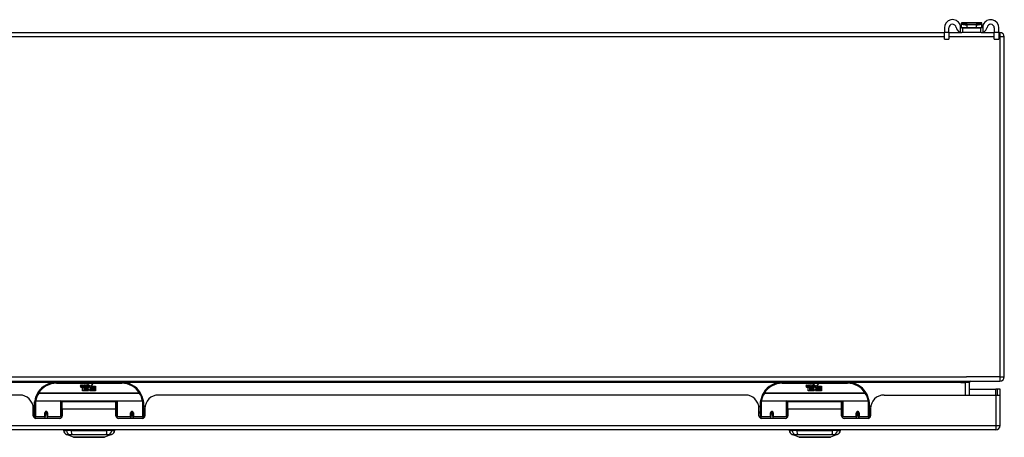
# Model space of a CAD drawing. Header units: inches. Extents: x 17 to 444, y 47 to 204.
# Tile 4 of 20: x 79 to 101, y 47 to 57. Entities that reach past the tile are written whole.
import ezdxf

# ---------------------------------------------------------------- set-up
doc = ezdxf.new("R2010")
doc.units = ezdxf.units.IN
doc.header["$MEASUREMENT"] = 0
doc.layers.add('Visible Edges(ANSI)', color=7, linetype='Continuous', lineweight=25)
doc.layers.add('Visible Tangent Edges(ANSI)', color=7, linetype='Continuous', lineweight=25)

msp = doc.modelspace()

# ---------------------------------------------------------------- linework, layer by layer
at = {"layer": 'Visible Edges(ANSI)'}
for p, q in [((100.25, 56.965), (100.25, 56.964)), ((100.25, 56.964), (100.25, 56.875)), ((100.703, 56.985), (100.27, 56.985)), ((100.722, 56.964), (100.722, 56.965)), ((100.722, 56.875), (100.722, 56.964)), ((59.335, 56.762), (99.861, 56.762)), ((99.861, 56.867), (99.861, 56.76)), ((99.861, 56.604), (99.861, 56.76)), ((99.966, 56.76), (99.966, 56.867)), ((99.966, 56.762), (100.265, 56.762)), ((99.966, 56.76), (99.966, 56.604)), ((100.265, 56.867), (100.283, 56.867)), ((100.283, 56.762), (100.265, 56.762)), ((100.283, 56.762), (100.283, 56.867)), ((100.283, 56.867), (100.689, 56.867)), ((100.689, 56.762), (100.283, 56.762)), ((100.689, 56.867), (100.707, 56.867)), ((100.689, 56.867), (100.689, 56.762)), ((100.707, 56.762), (100.689, 56.762)), ((100.707, 56.762), (101.006, 56.762)), ((101.006, 56.867), (101.006, 56.76)), ((101.006, 56.604), (101.006, 56.76)), ((101.111, 56.76), (101.111, 56.867)), ((101.111, 56.762), (101.137, 56.762)), ((101.111, 56.76), (101.111, 56.604)), ((99.861, 56.604), (99.966, 56.604)), ((101.006, 56.604), (101.111, 56.604)), ((101.236, 48.861), (101.236, 56.663)), ((59.335, 48.762), (101.137, 48.762)), ((80.986, 48.732), (79.486, 48.732)), ((80.041, 48.643), (80.048, 48.677)), ((80.048, 48.677), (80.061, 48.677)), ((80.061, 48.677), (80.055, 48.643)), ((80.077, 48.655), (80.081, 48.677)), ((80.081, 48.677), (80.094, 48.677)), ((80.086, 48.539), (80.086, 48.618)), ((80.094, 48.677), (80.088, 48.643)), ((80.104, 48.626), (80.104, 48.62)), ((80.104, 48.62), (80.116, 48.62)), ((80.108, 48.632), (80.105, 48.632)), ((80.107, 48.622), (80.108, 48.632)), ((80.119, 48.622), (80.107, 48.622)), ((80.111, 48.655), (80.115, 48.677)), ((80.115, 48.677), (80.128, 48.677)), ((80.116, 48.62), (80.116, 48.539)), ((80.128, 48.677), (80.119, 48.622)), ((80.12, 48.62), (80.142, 48.62)), ((80.12, 48.539), (80.12, 48.62)), ((80.124, 48.622), (80.149, 48.649)), ((80.141, 48.622), (80.124, 48.622)), ((80.135, 48.677), (80.151, 48.677)), ((80.149, 48.649), (80.135, 48.677)), ((80.154, 48.641), (80.141, 48.622)), ((80.142, 48.62), (80.15, 48.63)), ((80.15, 48.63), (80.15, 48.539)), ((80.151, 48.677), (80.159, 48.658)), ((80.156, 48.641), (80.154, 48.641)), ((80.154, 48.637), (80.162, 48.62)), ((80.154, 48.539), (80.154, 48.637)), ((80.164, 48.622), (80.156, 48.641)), ((80.159, 48.658), (80.161, 48.658)), ((80.161, 48.658), (80.175, 48.677)), ((80.162, 48.62), (80.184, 48.62)), ((80.18, 48.622), (80.164, 48.622)), ((80.191, 48.677), (80.166, 48.649)), ((80.166, 48.649), (80.18, 48.622)), ((80.175, 48.677), (80.191, 48.677)), ((80.184, 48.62), (80.184, 48.54)), ((80.184, 48.54), (80.221, 48.589)), ((80.19, 48.653), (80.226, 48.653)), ((80.196, 48.665), (80.196, 48.674)), ((80.221, 48.589), (80.2, 48.619)), ((80.225, 48.644), (80.201, 48.644)), ((80.23, 48.627), (80.237, 48.615)), ((80.237, 48.615), (80.268, 48.659)), ((80.27, 48.621), (80.251, 48.593)), ((80.251, 48.593), (80.288, 48.539)), ((80.268, 48.659), (80.27, 48.645)), ((80.27, 48.645), (80.314, 48.691)), ((80.272, 48.611), (80.27, 48.621)), ((80.288, 48.64), (80.272, 48.611)), ((80.288, 48.612), (80.288, 48.64)), ((80.386, 48.612), (80.288, 48.612)), ((80.288, 48.607), (80.386, 48.607)), ((80.288, 48.575), (80.288, 48.607)), ((80.386, 48.575), (80.288, 48.575)), ((80.314, 48.691), (80.289, 48.644)), ((80.289, 48.644), (80.386, 48.644)), ((80.386, 48.644), (80.386, 48.612)), ((80.386, 48.607), (80.386, 48.575)), ((97.638, 48.732), (96.138, 48.732)), ((96.692, 48.643), (96.699, 48.677)), ((96.699, 48.677), (96.712, 48.677)), ((96.712, 48.677), (96.706, 48.643)), ((96.729, 48.655), (96.733, 48.677)), ((96.733, 48.677), (96.746, 48.677)), ((96.738, 48.539), (96.738, 48.618)), ((96.746, 48.677), (96.74, 48.643)), ((96.756, 48.626), (96.755, 48.62)), ((96.755, 48.62), (96.767, 48.62)), ((96.76, 48.632), (96.757, 48.632)), ((96.759, 48.622), (96.76, 48.632)), ((96.77, 48.622), (96.759, 48.622)), ((96.763, 48.655), (96.767, 48.677)), ((96.767, 48.677), (96.78, 48.677)), ((96.767, 48.62), (96.767, 48.539)), ((96.78, 48.677), (96.77, 48.622)), ((96.772, 48.62), (96.794, 48.62)), ((96.772, 48.539), (96.772, 48.62)), ((96.776, 48.622), (96.8, 48.649)), ((96.792, 48.622), (96.776, 48.622)), ((96.787, 48.677), (96.803, 48.677)), ((96.8, 48.649), (96.787, 48.677)), ((96.806, 48.641), (96.792, 48.622)), ((96.794, 48.62), (96.801, 48.63)), ((96.801, 48.63), (96.801, 48.539)), ((96.803, 48.677), (96.81, 48.658)), ((96.808, 48.641), (96.806, 48.641)), ((96.806, 48.637), (96.813, 48.62)), ((96.806, 48.539), (96.806, 48.637)), ((96.815, 48.622), (96.808, 48.641)), ((96.81, 48.658), (96.813, 48.658)), ((96.813, 48.658), (96.826, 48.677)), ((96.813, 48.62), (96.836, 48.62)), ((96.832, 48.622), (96.815, 48.622)), ((96.842, 48.677), (96.818, 48.649)), ((96.818, 48.649), (96.832, 48.622)), ((96.826, 48.677), (96.842, 48.677)), ((96.836, 48.62), (96.836, 48.54)), ((96.836, 48.54), (96.872, 48.589)), ((96.841, 48.653), (96.878, 48.653)), ((96.848, 48.665), (96.848, 48.674)), ((96.872, 48.589), (96.851, 48.619)), ((96.876, 48.644), (96.852, 48.644)), ((96.881, 48.627), (96.888, 48.615)), ((96.888, 48.615), (96.92, 48.659)), ((96.922, 48.621), (96.902, 48.593)), ((96.902, 48.593), (96.939, 48.539)), ((96.92, 48.659), (96.922, 48.645)), ((96.922, 48.645), (96.966, 48.691)), ((96.924, 48.611), (96.922, 48.621)), ((96.939, 48.64), (96.924, 48.611)), ((96.939, 48.612), (96.939, 48.64)), ((97.038, 48.612), (96.939, 48.612)), ((96.939, 48.607), (97.038, 48.607)), ((96.939, 48.575), (96.939, 48.607)), ((97.038, 48.575), (96.939, 48.575)), ((96.966, 48.691), (96.941, 48.644)), ((96.941, 48.644), (97.038, 48.644)), ((97.038, 48.644), (97.038, 48.612)), ((97.038, 48.607), (97.038, 48.575)), ((100.438, 48.442), (100.438, 48.731)), ((100.438, 48.576), (101.039, 48.576)), ((101.07, 48.576), (101.039, 48.576)), ((101.138, 48.576), (101.07, 48.576)), ((101.07, 48.576), (101.07, 48.442)), ((101.138, 48.459), (101.138, 48.576)), ((78.643, 48.442), (65.178, 48.442)), ((80.116, 48.539), (80.086, 48.539)), ((80.15, 48.539), (80.12, 48.539)), ((80.221, 48.539), (80.154, 48.539)), ((80.235, 48.565), (80.221, 48.539)), ((80.252, 48.539), (80.235, 48.565)), ((80.386, 48.539), (80.252, 48.539)), ((80.288, 48.571), (80.386, 48.571)), ((80.288, 48.539), (80.288, 48.571)), ((80.386, 48.571), (80.386, 48.539)), ((95.295, 48.442), (81.829, 48.442)), ((96.767, 48.539), (96.738, 48.539)), ((96.801, 48.539), (96.772, 48.539)), ((96.872, 48.539), (96.806, 48.539)), ((96.886, 48.565), (96.872, 48.539)), ((96.904, 48.539), (96.886, 48.565)), ((97.038, 48.539), (96.904, 48.539)), ((96.939, 48.571), (97.038, 48.571)), ((96.939, 48.539), (96.939, 48.571)), ((97.038, 48.571), (97.038, 48.539)), ((98.481, 48.442), (101.039, 48.442)), ((101.039, 48.442), (101.136, 48.442)), ((101.138, 47.741), (101.138, 48.459)), ((78.951, 48.182), (78.986, 48.182)), ((78.955, 47.964), (78.955, 48.13)), ((78.986, 47.957), (78.986, 48.287)), ((79.006, 48.307), (79.591, 48.307)), ((79.606, 48.291), (79.606, 47.953)), ((79.606, 48.215), (79.621, 48.215)), ((79.621, 48.119), (79.621, 48.287)), ((80.852, 48.287), (79.621, 48.287)), ((80.852, 48.119), (80.852, 48.287)), ((80.866, 48.215), (80.852, 48.215)), ((80.866, 47.953), (80.866, 48.291)), ((80.882, 48.307), (81.467, 48.307)), ((81.486, 48.287), (81.486, 47.957)), ((81.522, 48.182), (81.486, 48.182)), ((81.517, 48.13), (81.517, 47.964)), ((95.602, 48.182), (95.638, 48.182)), ((95.607, 47.964), (95.607, 48.13)), ((95.638, 47.957), (95.638, 48.287)), ((95.657, 48.307), (96.242, 48.307)), ((96.258, 48.291), (96.258, 47.953)), ((96.258, 48.215), (96.272, 48.215)), ((96.272, 48.119), (96.272, 48.287)), ((97.503, 48.287), (96.272, 48.287)), ((97.503, 48.119), (97.503, 48.287)), ((97.518, 48.215), (97.503, 48.215)), ((97.518, 47.953), (97.518, 48.291)), ((97.533, 48.307), (98.118, 48.307)), ((98.138, 48.287), (98.138, 47.957)), ((98.173, 48.182), (98.138, 48.182)), ((98.169, 48.13), (98.169, 47.964)), ((78.955, 48.056), (78.986, 48.056)), ((78.986, 48.023), (78.955, 48.023)), ((78.986, 47.957), (78.986, 47.912)), ((79.562, 47.905), (79.014, 47.905)), ((79.23, 48.035), (79.23, 47.948)), ((79.268, 48.032), (79.23, 48.032)), ((79.23, 47.905), (79.23, 47.948)), ((79.231, 48.04), (79.274, 48.031)), ((79.27, 48.023), (79.234, 48.023)), ((79.274, 47.948), (79.274, 48.035)), ((79.274, 47.948), (79.274, 47.905)), ((79.606, 48.024), (79.621, 48.024)), ((79.606, 47.926), (79.606, 47.953)), ((79.621, 48.119), (79.621, 47.964)), ((80.852, 47.964), (80.852, 48.119)), ((80.866, 48.024), (80.852, 48.024)), ((80.866, 47.953), (80.866, 47.926)), ((81.458, 47.905), (80.911, 47.905)), ((81.241, 48.04), (81.199, 48.031)), ((81.199, 48.035), (81.199, 47.948)), ((81.199, 47.905), (81.199, 47.948)), ((81.239, 48.023), (81.202, 48.023)), ((81.204, 48.032), (81.242, 48.032)), ((81.242, 47.948), (81.242, 48.035)), ((81.242, 47.948), (81.242, 47.905)), ((81.517, 48.056), (81.486, 48.056)), ((81.517, 48.023), (81.486, 48.023)), ((81.486, 47.912), (81.486, 47.957)), ((95.607, 48.056), (95.638, 48.056)), ((95.638, 48.023), (95.607, 48.023)), ((95.638, 47.957), (95.638, 47.912)), ((96.213, 47.905), (95.666, 47.905)), ((95.882, 48.04), (95.925, 48.031)), ((95.882, 48.035), (95.882, 47.948)), ((95.92, 48.032), (95.882, 48.032)), ((95.882, 47.905), (95.882, 47.948)), ((95.922, 48.023), (95.885, 48.023)), ((95.925, 47.948), (95.925, 48.035)), ((95.925, 47.948), (95.925, 47.905)), ((96.258, 48.024), (96.272, 48.024)), ((96.258, 47.926), (96.258, 47.953)), ((96.272, 48.119), (96.272, 47.964)), ((97.503, 47.964), (97.503, 48.119)), ((97.518, 48.024), (97.503, 48.024)), ((97.518, 47.953), (97.518, 47.926)), ((98.11, 47.905), (97.562, 47.905)), ((97.893, 48.04), (97.85, 48.031)), ((97.85, 48.035), (97.85, 47.948)), ((97.85, 47.905), (97.85, 47.948)), ((97.89, 48.023), (97.854, 48.023)), ((97.856, 48.032), (97.894, 48.032)), ((97.894, 47.948), (97.894, 48.035)), ((97.894, 47.948), (97.894, 47.905)), ((98.169, 48.056), (98.138, 48.056)), ((98.169, 48.023), (98.138, 48.023)), ((98.138, 47.912), (98.138, 47.957)), ((101.039, 47.642), (59.434, 47.642)), ((79.646, 47.626), (79.714, 47.626)), ((79.824, 47.626), (79.714, 47.626)), ((79.879, 47.472), (79.72, 47.534)), ((79.824, 47.626), (80.648, 47.626)), ((80.753, 47.534), (80.593, 47.472)), ((80.759, 47.626), (80.648, 47.626)), ((80.759, 47.626), (80.827, 47.626)), ((96.297, 47.626), (96.365, 47.626)), ((96.476, 47.626), (96.365, 47.626)), ((96.531, 47.472), (96.371, 47.534)), ((96.476, 47.626), (97.299, 47.626)), ((96.5, 47.642), (96.5, 47.626)), ((96.7, 47.642), (96.7, 47.626)), ((97.076, 47.642), (97.076, 47.626)), ((97.404, 47.534), (97.245, 47.472)), ((97.276, 47.642), (97.276, 47.626)), ((97.41, 47.626), (97.299, 47.626)), ((97.41, 47.626), (97.478, 47.626))]:
    msp.add_line(p, q, dxfattribs=at)
at = {"layer": 'Visible Edges(ANSI)', "flags": 128}
for points in [[(100.234, 56.893), (100.234, 56.895), (100.234, 56.897), (100.233, 56.899), (100.233, 56.901), (100.233, 56.903), (100.232, 56.905), (100.232, 56.907), (100.231, 56.909), (100.231, 56.911), (100.23, 56.913), (100.23, 56.915), (100.229, 56.917), (100.229, 56.919), (100.228, 56.921), (100.228, 56.923), (100.227, 56.925), (100.226, 56.927), (100.226, 56.929), (100.225, 56.931), (100.224, 56.933), (100.224, 56.935), (100.223, 56.936), (100.222, 56.938), (100.221, 56.94)], [(100.751, 56.94), (100.75, 56.938), (100.75, 56.936), (100.749, 56.935), (100.748, 56.933), (100.748, 56.931), (100.747, 56.929), (100.746, 56.927), (100.746, 56.925), (100.745, 56.923), (100.744, 56.921), (100.744, 56.919), (100.743, 56.917), (100.743, 56.915), (100.742, 56.913), (100.742, 56.911), (100.741, 56.909), (100.741, 56.907), (100.74, 56.905), (100.74, 56.903), (100.739, 56.901), (100.739, 56.899), (100.739, 56.897), (100.738, 56.895), (100.738, 56.893)], [(100.221, 56.769), (100.223, 56.768), (100.225, 56.768), (100.227, 56.767), (100.229, 56.767), (100.231, 56.766), (100.233, 56.766), (100.235, 56.765), (100.237, 56.765), (100.239, 56.764), (100.241, 56.764), (100.243, 56.764), (100.245, 56.763), (100.247, 56.763), (100.248, 56.763), (100.25, 56.762), (100.252, 56.762), (100.254, 56.762), (100.256, 56.762), (100.257, 56.762), (100.259, 56.762), (100.261, 56.762), (100.262, 56.762), (100.264, 56.762), (100.265, 56.762)], [(100.265, 56.867), (100.264, 56.867), (100.262, 56.867), (100.261, 56.867), (100.259, 56.867), (100.257, 56.868), (100.256, 56.868), (100.254, 56.869), (100.252, 56.869), (100.251, 56.87), (100.249, 56.871), (100.248, 56.872), (100.246, 56.873), (100.245, 56.874), (100.243, 56.876), (100.242, 56.877), (100.241, 56.879), (100.239, 56.88), (100.238, 56.882), (100.237, 56.884), (100.237, 56.885), (100.236, 56.887), (100.235, 56.889), (100.235, 56.891), (100.234, 56.893)], [(100.738, 56.893), (100.738, 56.891), (100.737, 56.889), (100.737, 56.887), (100.736, 56.885), (100.735, 56.884), (100.734, 56.882), (100.733, 56.88), (100.732, 56.879), (100.731, 56.877), (100.729, 56.876), (100.728, 56.874), (100.726, 56.873), (100.725, 56.872), (100.723, 56.871), (100.722, 56.87), (100.72, 56.869), (100.718, 56.869), (100.717, 56.868), (100.715, 56.868), (100.714, 56.867), (100.712, 56.867), (100.71, 56.867), (100.709, 56.867), (100.707, 56.867)], [(100.707, 56.762), (100.709, 56.762), (100.71, 56.762), (100.712, 56.762), (100.714, 56.762), (100.715, 56.762), (100.717, 56.762), (100.719, 56.762), (100.72, 56.762), (100.722, 56.762), (100.724, 56.763), (100.726, 56.763), (100.728, 56.763), (100.73, 56.764), (100.732, 56.764), (100.734, 56.764), (100.736, 56.765), (100.738, 56.765), (100.74, 56.766), (100.742, 56.766), (100.744, 56.767), (100.745, 56.767), (100.747, 56.768), (100.749, 56.768), (100.751, 56.769)], [(78.992, 48.306), (78.992, 48.305), (78.992, 48.305), (78.992, 48.305), (78.992, 48.305), (78.992, 48.304), (78.992, 48.304), (78.991, 48.304), (78.991, 48.304), (78.991, 48.303), (78.991, 48.303), (78.991, 48.303), (78.991, 48.303), (78.991, 48.302), (78.991, 48.302), (78.991, 48.302), (78.991, 48.302), (78.991, 48.301), (78.991, 48.301), (78.991, 48.301), (78.991, 48.301), (78.991, 48.3), (78.991, 48.3), (78.991, 48.3), (78.991, 48.3)], [(81.482, 48.3), (81.482, 48.3), (81.482, 48.3), (81.481, 48.3), (81.481, 48.301), (81.481, 48.301), (81.481, 48.301), (81.481, 48.301), (81.481, 48.302), (81.481, 48.302), (81.481, 48.302), (81.481, 48.302), (81.481, 48.303), (81.481, 48.303), (81.481, 48.303), (81.481, 48.303), (81.481, 48.304), (81.481, 48.304), (81.481, 48.304), (81.481, 48.304), (81.481, 48.305), (81.481, 48.305), (81.481, 48.305), (81.481, 48.305), (81.481, 48.306)], [(95.643, 48.306), (95.643, 48.305), (95.643, 48.305), (95.643, 48.305), (95.643, 48.305), (95.643, 48.304), (95.643, 48.304), (95.643, 48.304), (95.643, 48.304), (95.643, 48.303), (95.643, 48.303), (95.643, 48.303), (95.643, 48.303), (95.643, 48.302), (95.643, 48.302), (95.643, 48.302), (95.643, 48.302), (95.643, 48.301), (95.643, 48.301), (95.643, 48.301), (95.643, 48.301), (95.642, 48.3), (95.642, 48.3), (95.642, 48.3), (95.642, 48.3)], [(98.133, 48.3), (98.133, 48.3), (98.133, 48.3), (98.133, 48.3), (98.133, 48.301), (98.133, 48.301), (98.133, 48.301), (98.133, 48.301), (98.133, 48.302), (98.133, 48.302), (98.133, 48.302), (98.133, 48.302), (98.133, 48.303), (98.133, 48.303), (98.133, 48.303), (98.133, 48.303), (98.133, 48.304), (98.132, 48.304), (98.132, 48.304), (98.132, 48.304), (98.132, 48.305), (98.132, 48.305), (98.132, 48.305), (98.132, 48.305), (98.132, 48.306)], [(79.23, 48.035), (79.23, 48.037), (79.231, 48.04), (79.232, 48.042), (79.233, 48.045), (79.234, 48.047), (79.236, 48.049), (79.238, 48.051), (79.241, 48.053), (79.243, 48.054), (79.246, 48.055), (79.249, 48.056), (79.252, 48.056), (79.255, 48.056), (79.258, 48.055), (79.261, 48.054), (79.263, 48.053), (79.266, 48.051), (79.268, 48.049), (79.27, 48.047), (79.271, 48.045), (79.272, 48.042), (79.273, 48.04), (79.273, 48.037), (79.274, 48.035)], [(79.62, 47.986), (79.62, 47.986), (79.62, 47.986), (79.62, 47.986), (79.62, 47.986), (79.62, 47.986), (79.62, 47.987), (79.62, 47.987), (79.62, 47.987), (79.62, 47.987), (79.62, 47.987), (79.62, 47.987), (79.62, 47.987), (79.621, 47.987), (79.621, 47.987), (79.621, 47.987), (79.621, 47.987), (79.621, 47.987), (79.621, 47.987), (79.621, 47.987), (79.621, 47.987), (79.621, 47.987), (79.621, 47.987), (79.621, 47.987), (79.621, 47.987)], [(80.852, 47.987), (80.852, 47.987), (80.852, 47.987), (80.852, 47.987), (80.852, 47.987), (80.852, 47.987), (80.852, 47.987), (80.852, 47.987), (80.852, 47.987), (80.852, 47.987), (80.852, 47.987), (80.852, 47.987), (80.852, 47.987), (80.852, 47.987), (80.852, 47.987), (80.852, 47.987), (80.852, 47.987), (80.852, 47.987), (80.852, 47.987), (80.852, 47.986), (80.852, 47.986), (80.852, 47.986), (80.852, 47.986), (80.852, 47.986), (80.852, 47.986)], [(81.199, 48.035), (81.199, 48.037), (81.199, 48.04), (81.2, 48.042), (81.201, 48.045), (81.203, 48.047), (81.205, 48.049), (81.207, 48.051), (81.209, 48.053), (81.212, 48.054), (81.215, 48.055), (81.218, 48.056), (81.22, 48.056), (81.223, 48.056), (81.226, 48.055), (81.229, 48.054), (81.232, 48.053), (81.234, 48.051), (81.236, 48.049), (81.238, 48.047), (81.24, 48.045), (81.241, 48.042), (81.241, 48.04), (81.242, 48.037), (81.242, 48.035)], [(95.882, 48.035), (95.882, 48.037), (95.882, 48.04), (95.883, 48.042), (95.884, 48.045), (95.886, 48.047), (95.888, 48.049), (95.89, 48.051), (95.892, 48.053), (95.895, 48.054), (95.898, 48.055), (95.901, 48.056), (95.904, 48.056), (95.906, 48.056), (95.909, 48.055), (95.912, 48.054), (95.915, 48.053), (95.917, 48.051), (95.919, 48.049), (95.921, 48.047), (95.922, 48.045), (95.924, 48.042), (95.924, 48.04), (95.925, 48.037), (95.925, 48.035)], [(96.272, 47.986), (96.272, 47.986), (96.272, 47.986), (96.272, 47.986), (96.272, 47.986), (96.272, 47.986), (96.272, 47.987), (96.272, 47.987), (96.272, 47.987), (96.272, 47.987), (96.272, 47.987), (96.272, 47.987), (96.272, 47.987), (96.272, 47.987), (96.272, 47.987), (96.272, 47.987), (96.272, 47.987), (96.272, 47.987), (96.272, 47.987), (96.272, 47.987), (96.272, 47.987), (96.272, 47.987), (96.272, 47.987), (96.272, 47.987), (96.272, 47.987)], [(97.503, 47.987), (97.503, 47.987), (97.503, 47.987), (97.503, 47.987), (97.503, 47.987), (97.503, 47.987), (97.503, 47.987), (97.503, 47.987), (97.503, 47.987), (97.503, 47.987), (97.503, 47.987), (97.503, 47.987), (97.503, 47.987), (97.504, 47.987), (97.504, 47.987), (97.504, 47.987), (97.504, 47.987), (97.504, 47.987), (97.504, 47.987), (97.504, 47.986), (97.504, 47.986), (97.504, 47.986), (97.504, 47.986), (97.504, 47.986), (97.504, 47.986)], [(97.85, 48.035), (97.85, 48.037), (97.851, 48.04), (97.852, 48.042), (97.853, 48.045), (97.854, 48.047), (97.856, 48.049), (97.858, 48.051), (97.861, 48.053), (97.863, 48.054), (97.866, 48.055), (97.869, 48.056), (97.872, 48.056), (97.875, 48.056), (97.878, 48.055), (97.881, 48.054), (97.883, 48.053), (97.886, 48.051), (97.888, 48.049), (97.89, 48.047), (97.891, 48.045), (97.892, 48.042), (97.893, 48.04), (97.893, 48.037), (97.894, 48.035)], [(79.881, 47.472), (79.882, 47.472), (79.883, 47.472), (79.885, 47.472), (79.888, 47.471), (79.892, 47.471), (79.896, 47.471), (79.902, 47.471), (79.908, 47.471), (79.915, 47.471), (79.923, 47.471), (79.932, 47.471), (79.941, 47.471), (79.951, 47.471), (79.962, 47.471), (79.973, 47.471), (79.985, 47.471), (79.998, 47.471), (80.011, 47.471), (80.024, 47.471), (80.039, 47.471), (80.053, 47.471), (80.068, 47.471), (80.084, 47.471), (80.1, 47.471), (80.116, 47.471), (80.133, 47.471), (80.15, 47.471), (80.167, 47.471), (80.184, 47.472), (80.201, 47.472), (80.219, 47.472), (80.236, 47.472), (80.254, 47.472), (80.271, 47.472), (80.288, 47.472), (80.306, 47.471), (80.323, 47.471), (80.339, 47.471), (80.356, 47.471), (80.372, 47.471), (80.388, 47.471), (80.404, 47.471), (80.419, 47.471), (80.434, 47.471), (80.448, 47.471), (80.462, 47.471), (80.475, 47.471), (80.488, 47.471), (80.5, 47.471), (80.511, 47.471), (80.522, 47.471), (80.532, 47.471), (80.541, 47.471), (80.549, 47.471), (80.557, 47.471), (80.564, 47.471), (80.571, 47.471), (80.576, 47.471), (80.581, 47.471), (80.585, 47.471), (80.588, 47.472), (80.59, 47.472), (80.591, 47.472), (80.591, 47.472)], [(96.533, 47.472), (96.533, 47.472), (96.534, 47.472), (96.536, 47.472), (96.539, 47.471), (96.543, 47.471), (96.548, 47.471), (96.553, 47.471), (96.56, 47.471), (96.567, 47.471), (96.575, 47.471), (96.583, 47.471), (96.592, 47.471), (96.602, 47.471), (96.613, 47.471), (96.624, 47.471), (96.636, 47.471), (96.649, 47.471), (96.662, 47.471), (96.676, 47.471), (96.69, 47.471), (96.705, 47.471), (96.72, 47.471), (96.735, 47.471), (96.751, 47.471), (96.768, 47.471), (96.784, 47.471), (96.801, 47.471), (96.818, 47.471), (96.836, 47.472), (96.853, 47.472), (96.87, 47.472), (96.888, 47.472), (96.905, 47.472), (96.923, 47.472), (96.94, 47.472), (96.957, 47.471), (96.974, 47.471), (96.991, 47.471), (97.007, 47.471), (97.024, 47.471), (97.04, 47.471), (97.055, 47.471), (97.071, 47.471), (97.085, 47.471), (97.1, 47.471), (97.113, 47.471), (97.126, 47.471), (97.139, 47.471), (97.151, 47.471), (97.162, 47.471), (97.173, 47.471), (97.183, 47.471), (97.192, 47.471), (97.201, 47.471), (97.209, 47.471), (97.216, 47.471), (97.222, 47.471), (97.228, 47.471), (97.232, 47.471), (97.236, 47.471), (97.239, 47.472), (97.241, 47.472), (97.242, 47.472), (97.243, 47.472)]]:
    msp.add_lwpolyline(points, dxfattribs=at)
at = {"layer": 'Visible Edges(ANSI)'}
for centre, radius, start, end in [((100.049, 56.867), 0.188, 23.0739, 180), ((100.049, 56.867), 0.0825, 8.1564, 180), ((100.27, 56.965), 0.0197, 90, 180), ((100.703, 56.965), 0.0197, 0, 90), ((100.924, 56.867), 0.187, 0, 156.9261), ((100.924, 56.867), 0.0825, 0, 171.8436), ((100.265, 56.898), 0.136, 188.1564, 251.2171), ((100.258, 56.875), 0.00787, 180, 218.1289), ((100.715, 56.875), 0.00787, 321.8711, 0), ((100.707, 56.898), 0.136, 288.7829, 351.8436), ((101.137, 56.663), 0.099, 0, 90), ((101.137, 48.861), 0.099, 270, 0), ((79.486, 48.232), 0.5, 90, 147.7623), ((80.069, 48.637), 0.0288, 169, 198.4748), ((80.052, 48.631), 0.0105, 198.4748, 269.6788), ((80.052, 48.646), 0.0246, 269.6788, 333.9508), ((80.067, 48.64), 0.0123, 169.9922, 203.5487), ((80.061, 48.638), 0.006, 203.5487, 276.1027), ((80.06, 48.644), 0.0126, 276.1027, 327.6083), ((80.031, 48.662), 0.0465, 328.5584, 350.8257), ((80.103, 48.637), 0.0288, 183.6169, 196.9928), ((80.085, 48.631), 0.0101, 196.9928, 269.4776), ((80.085, 48.645), 0.024, 269.4776, 327.4114), ((80.087, 48.642), 0.024, 268.7952, 316.5849), ((80.1, 48.64), 0.0123, 170, 203.5571), ((80.095, 48.638), 0.006, 203.5571, 276.03), ((80.094, 48.644), 0.0126, 276.03, 327.5992), ((80.065, 48.663), 0.0465, 327.5992, 350), ((80.216, 48.642), 0.0282, 156.1555, 203.8445), ((80.204, 48.637), 0.0152, 203.8445, 265.0802), ((80.214, 48.616), 0.0607, 81.5605, 107.3343), ((80.208, 48.637), 0.0307, 64.6784, 112.5609), ((80.209, 48.64), 0.00955, 151.4547, 231.1652), ((80.207, 48.651), 0.033, 257.079, 313.1785), ((80.207, 48.651), 0.0299, 260.4085, 314.1684), ((80.21, 48.641), 0.0109, 231.1652, 289.3797), ((80.208, 48.646), 0.0168, 289.3797, 352.9975), ((80.217, 48.656), 0.0096, 343.5261, 64.6784), ((80.22, 48.657), 0.0197, 356.5646, 81.5605), ((80.2, 48.658), 0.0398, 314.1684, 356.5646), ((80.986, 48.232), 0.5, 32.2377, 90), ((96.138, 48.232), 0.5, 90, 147.7623), ((96.721, 48.637), 0.0288, 169, 198.4748), ((96.703, 48.631), 0.0105, 198.4748, 269.6788), ((96.703, 48.646), 0.0246, 269.6788, 333.9508), ((96.718, 48.64), 0.0123, 169.9922, 203.5487), ((96.712, 48.638), 0.006, 203.5487, 276.1027), ((96.712, 48.644), 0.0126, 276.1027, 327.6083), ((96.683, 48.662), 0.0465, 328.5584, 350.8257), ((96.754, 48.637), 0.0288, 183.6169, 196.9928), ((96.736, 48.631), 0.0101, 196.9928, 269.4776), ((96.736, 48.645), 0.024, 269.4776, 327.4114), ((96.738, 48.642), 0.024, 268.7952, 316.5849), ((96.752, 48.64), 0.0123, 170, 203.5571), ((96.746, 48.638), 0.006, 203.5571, 276.03), ((96.745, 48.644), 0.0126, 276.03, 327.5992), ((96.717, 48.663), 0.0465, 327.5992, 350), ((96.867, 48.642), 0.0282, 156.1555, 203.8445), ((96.855, 48.637), 0.0152, 203.8445, 265.0802), ((96.866, 48.616), 0.0607, 81.5605, 107.3343), ((96.86, 48.637), 0.0307, 64.6784, 112.5609), ((96.861, 48.64), 0.00955, 151.4547, 231.1652), ((96.859, 48.651), 0.033, 257.079, 313.1785), ((96.859, 48.651), 0.0299, 260.4085, 314.1684), ((96.862, 48.641), 0.0109, 231.1652, 289.3797), ((96.86, 48.646), 0.0168, 289.3797, 352.9975), ((96.869, 48.656), 0.0096, 343.5261, 64.6784), ((96.872, 48.657), 0.0197, 356.5646, 81.5605), ((96.852, 48.658), 0.0398, 314.1684, 356.5646), ((97.638, 48.232), 0.5, 32.2377, 90), ((100.469, 48.731), 0.031, 90, 180), ((78.643, 48.13), 0.312, 0, 90), ((79.486, 48.232), 0.5, 147.7623, 171.4919), ((80.986, 48.232), 0.5, 8.5081, 32.2377), ((81.829, 48.13), 0.312, 90, 180), ((95.295, 48.13), 0.312, 0, 90), ((96.138, 48.232), 0.5, 147.7623, 171.4919), ((97.638, 48.232), 0.5, 8.5081, 32.2377), ((98.481, 48.13), 0.312, 90, 180), ((101.039, 48.459), 0.099, 350.1123, 0), ((79.006, 48.287), 0.0197, 90, 180), ((79.591, 48.291), 0.0157, 0, 90), ((80.882, 48.291), 0.0157, 90, 180), ((81.467, 48.287), 0.0197, 0, 90), ((95.657, 48.287), 0.0197, 90, 180), ((96.242, 48.291), 0.0157, 0, 90), ((97.533, 48.291), 0.0157, 90, 180), ((98.118, 48.287), 0.0197, 0, 90), ((79.014, 47.964), 0.0591, 180, 270), ((79.252, 48.035), 0.0217, 180, 350.853), ((79.562, 47.964), 0.0591, 270, 0), ((80.911, 47.964), 0.0591, 180, 270), ((81.22, 48.035), 0.0217, 189.147, 0), ((81.458, 47.964), 0.0591, 270, 0), ((95.666, 47.964), 0.0591, 180, 270), ((95.903, 48.035), 0.0217, 180, 350.853), ((96.213, 47.964), 0.0591, 270, 0), ((97.562, 47.964), 0.0591, 180, 270), ((97.872, 48.035), 0.0217, 189.147, 0), ((98.11, 47.964), 0.0591, 270, 0), ((101.039, 47.741), 0.099, 270, 0), ((79.762, 47.644), 0.118, 188.6009, 248.7495), ((79.705, 47.619), 0.0394, 143.1301, 168.463), ((79.881, 47.476), 0.00492, 248.7495, 269.7912), ((80.591, 47.476), 0.00492, 270.2088, 291.2505), ((80.71, 47.644), 0.118, 291.2505, 351.3991), ((80.768, 47.619), 0.0394, 11.537, 36.8699), ((96.414, 47.644), 0.118, 188.6009, 248.7495), ((96.533, 47.476), 0.00492, 248.7495, 269.7912), ((97.243, 47.476), 0.00492, 270.2088, 291.2505), ((97.362, 47.644), 0.118, 291.2505, 351.3991)]:
    msp.add_arc(centre, radius, start, end, dxfattribs=at)
for centre, start_param, end_param in [((79.252, 48.043), 3.891005, 4.221748), ((81.22, 48.043), 5.20303, 5.533773), ((95.903, 48.043), 3.891005, 4.221748), ((97.872, 48.043), 5.20303, 5.533773)]:
    msp.add_ellipse(centre, major_axis=(0.0217, 0), ratio=0.267949, start_param=start_param, end_param=end_param, dxfattribs=at)
at = {"layer": 'Visible Tangent Edges(ANSI)'}
for p, q in [((100.221, 56.94), (100.221, 56.769)), ((100.381, 56.875), (100.381, 56.938)), ((100.591, 56.938), (100.381, 56.938)), ((100.383, 56.952), (100.589, 56.952)), ((100.591, 56.938), (100.591, 56.875)), ((100.751, 56.769), (100.751, 56.94)), ((99.966, 56.76), (99.861, 56.76)), ((100.25, 56.875), (100.381, 56.875)), ((100.381, 56.875), (100.591, 56.875)), ((100.591, 56.875), (100.722, 56.875)), ((101.111, 56.76), (101.006, 56.76)), ((101.137, 56.762), (101.137, 56.663)), ((99.861, 56.663), (59.335, 56.663)), ((101.006, 56.663), (99.966, 56.663)), ((101.137, 56.663), (101.111, 56.663)), ((101.236, 56.663), (101.137, 56.663)), ((101.137, 56.663), (101.137, 48.861)), ((59.335, 48.861), (100.37, 48.861)), ((101.137, 48.861), (100.37, 48.861)), ((101.137, 48.861), (101.236, 48.861)), ((101.137, 48.861), (101.137, 48.762)), ((79.455, 48.731), (64.366, 48.731)), ((79.486, 48.712), (79.486, 48.732)), ((79.486, 48.712), (80.986, 48.712)), ((80.986, 48.732), (80.986, 48.712)), ((96.106, 48.731), (81.018, 48.731)), ((96.138, 48.712), (96.138, 48.732)), ((96.138, 48.712), (97.638, 48.712)), ((97.638, 48.732), (97.638, 48.712)), ((100.238, 48.731), (97.669, 48.731)), ((100.238, 48.731), (100.339, 48.731)), ((100.339, 48.731), (100.339, 48.762)), ((100.438, 48.731), (100.339, 48.731)), ((100.339, 48.731), (100.339, 48.442)), ((101.039, 48.442), (101.039, 48.576)), ((79.08, 48.488), (79.063, 48.498)), ((81.393, 48.488), (79.08, 48.488)), ((79.08, 48.484), (79.08, 48.488)), ((79.08, 48.484), (81.393, 48.484)), ((81.409, 48.498), (81.393, 48.488)), ((81.393, 48.488), (81.393, 48.484)), ((95.731, 48.488), (95.715, 48.498)), ((98.044, 48.488), (95.731, 48.488)), ((95.731, 48.484), (95.731, 48.488)), ((95.731, 48.484), (98.044, 48.484)), ((98.061, 48.498), (98.044, 48.488)), ((98.044, 48.488), (98.044, 48.484)), ((101.039, 48.442), (101.039, 47.741)), ((79.006, 48.307), (79.006, 47.938)), ((79.591, 47.938), (79.591, 48.307)), ((80.868, 48.299), (79.604, 48.299)), ((80.882, 48.307), (80.882, 47.938)), ((81.467, 47.938), (81.467, 48.307)), ((95.657, 48.307), (95.657, 47.938)), ((96.242, 47.938), (96.242, 48.307)), ((97.52, 48.299), (96.256, 48.299)), ((97.533, 48.307), (97.533, 47.938)), ((98.118, 47.938), (98.118, 48.307)), ((79.006, 47.906), (79.006, 47.938)), ((79.22, 47.938), (79.006, 47.938)), ((79.22, 47.938), (79.22, 48.03)), ((79.22, 47.938), (79.22, 47.905)), ((79.283, 48.03), (79.283, 47.938)), ((79.591, 47.938), (79.283, 47.938)), ((79.283, 47.905), (79.283, 47.938)), ((79.591, 47.938), (79.591, 47.913)), ((80.852, 48.119), (79.621, 48.119)), ((80.882, 47.913), (80.882, 47.938)), ((81.189, 47.938), (80.882, 47.938)), ((81.189, 47.938), (81.189, 48.03)), ((81.189, 47.938), (81.189, 47.905)), ((81.252, 48.03), (81.252, 47.938)), ((81.467, 47.938), (81.252, 47.938)), ((81.252, 47.905), (81.252, 47.938)), ((81.467, 47.938), (81.467, 47.906)), ((95.657, 47.906), (95.657, 47.938)), ((95.872, 47.938), (95.657, 47.938)), ((95.872, 47.938), (95.872, 48.03)), ((95.872, 47.938), (95.872, 47.905)), ((95.935, 48.03), (95.935, 47.938)), ((96.242, 47.938), (95.935, 47.938)), ((95.935, 47.905), (95.935, 47.938)), ((96.242, 47.938), (96.242, 47.913)), ((97.503, 48.119), (96.272, 48.119)), ((97.533, 47.913), (97.533, 47.938)), ((97.84, 47.938), (97.533, 47.938)), ((97.84, 47.938), (97.84, 48.03)), ((97.84, 47.938), (97.84, 47.905)), ((97.903, 48.03), (97.903, 47.938)), ((98.118, 47.938), (97.903, 47.938)), ((97.903, 47.905), (97.903, 47.938)), ((98.118, 47.938), (98.118, 47.906)), ((59.434, 47.741), (101.039, 47.741)), ((101.039, 47.741), (101.138, 47.741)), ((101.039, 47.741), (101.039, 47.642))]:
    msp.add_line(p, q, dxfattribs=at)
at = {"layer": 'Visible Tangent Edges(ANSI)', "flags": 128}
for points in [[(100.25, 56.964), (100.25, 56.963), (100.251, 56.962), (100.252, 56.961), (100.254, 56.96), (100.257, 56.959), (100.259, 56.957), (100.263, 56.956), (100.266, 56.955), (100.271, 56.953), (100.275, 56.952), (100.281, 56.95), (100.286, 56.949), (100.292, 56.947), (100.299, 56.946), (100.305, 56.944), (100.313, 56.943), (100.32, 56.942), (100.328, 56.941), (100.336, 56.94), (100.345, 56.939), (100.353, 56.938), (100.363, 56.938), (100.372, 56.938), (100.381, 56.938)], [(100.383, 56.952), (100.374, 56.952), (100.366, 56.952), (100.357, 56.953), (100.349, 56.953), (100.341, 56.954), (100.333, 56.955), (100.326, 56.957), (100.319, 56.958), (100.312, 56.96), (100.306, 56.961), (100.3, 56.963), (100.295, 56.965), (100.29, 56.967), (100.285, 56.968), (100.281, 56.97), (100.278, 56.972), (100.275, 56.974), (100.272, 56.976), (100.27, 56.977), (100.268, 56.979), (100.267, 56.98), (100.267, 56.981), (100.266, 56.982), (100.267, 56.983)], [(100.267, 56.983), (100.267, 56.983), (100.267, 56.984), (100.267, 56.984), (100.267, 56.984), (100.268, 56.984), (100.268, 56.984), (100.268, 56.984), (100.268, 56.984), (100.268, 56.984), (100.268, 56.984), (100.268, 56.984), (100.268, 56.984), (100.269, 56.985), (100.269, 56.985), (100.269, 56.985), (100.269, 56.985), (100.269, 56.985), (100.269, 56.985), (100.269, 56.985), (100.269, 56.985), (100.269, 56.985), (100.269, 56.985), (100.27, 56.985), (100.27, 56.985)], [(100.706, 56.983), (100.706, 56.982), (100.706, 56.981), (100.705, 56.98), (100.704, 56.979), (100.703, 56.977), (100.7, 56.976), (100.698, 56.974), (100.695, 56.972), (100.691, 56.97), (100.687, 56.968), (100.682, 56.967), (100.677, 56.965), (100.672, 56.963), (100.666, 56.961), (100.66, 56.96), (100.653, 56.958), (100.647, 56.957), (100.639, 56.955), (100.632, 56.954), (100.624, 56.953), (100.615, 56.953), (100.607, 56.952), (100.598, 56.952), (100.589, 56.952)], [(100.591, 56.938), (100.601, 56.938), (100.61, 56.938), (100.619, 56.938), (100.628, 56.939), (100.636, 56.94), (100.645, 56.941), (100.652, 56.942), (100.66, 56.943), (100.667, 56.944), (100.674, 56.946), (100.68, 56.947), (100.686, 56.949), (100.692, 56.95), (100.697, 56.952), (100.702, 56.953), (100.706, 56.955), (100.71, 56.956), (100.713, 56.957), (100.716, 56.959), (100.718, 56.96), (100.72, 56.961), (100.721, 56.962), (100.722, 56.963), (100.722, 56.964)], [(100.703, 56.985), (100.703, 56.985), (100.703, 56.985), (100.703, 56.985), (100.703, 56.985), (100.703, 56.985), (100.703, 56.985), (100.704, 56.985), (100.704, 56.985), (100.704, 56.985), (100.704, 56.985), (100.704, 56.985), (100.704, 56.984), (100.704, 56.984), (100.704, 56.984), (100.704, 56.984), (100.705, 56.984), (100.705, 56.984), (100.705, 56.984), (100.705, 56.984), (100.705, 56.984), (100.705, 56.984), (100.705, 56.984), (100.705, 56.983), (100.706, 56.983)], [(79.283, 48.03), (79.283, 48.034), (79.283, 48.038), (79.281, 48.042), (79.28, 48.046), (79.277, 48.049), (79.275, 48.053), (79.272, 48.056), (79.268, 48.058), (79.265, 48.06), (79.261, 48.062), (79.256, 48.063), (79.252, 48.063), (79.248, 48.063), (79.244, 48.062), (79.239, 48.06), (79.236, 48.058), (79.232, 48.056), (79.229, 48.053), (79.226, 48.049), (79.224, 48.046), (79.223, 48.042), (79.221, 48.038), (79.221, 48.034), (79.22, 48.03)], [(79.62, 48.024), (79.619, 48.021), (79.619, 48.019), (79.618, 48.017), (79.618, 48.014), (79.617, 48.012), (79.616, 48.009), (79.616, 48.007), (79.615, 48.005), (79.615, 48.002), (79.614, 48), (79.614, 47.997), (79.614, 47.995), (79.613, 47.992), (79.613, 47.99), (79.612, 47.988), (79.612, 47.985), (79.612, 47.983), (79.611, 47.98), (79.611, 47.978), (79.61, 47.975), (79.61, 47.973), (79.61, 47.97), (79.609, 47.968), (79.609, 47.965)], [(80.863, 47.965), (80.863, 47.968), (80.863, 47.97), (80.862, 47.973), (80.862, 47.975), (80.862, 47.978), (80.861, 47.98), (80.861, 47.983), (80.861, 47.985), (80.86, 47.988), (80.86, 47.99), (80.859, 47.992), (80.859, 47.995), (80.858, 47.997), (80.858, 48), (80.858, 48.002), (80.857, 48.005), (80.857, 48.007), (80.856, 48.009), (80.855, 48.012), (80.855, 48.014), (80.854, 48.017), (80.854, 48.019), (80.853, 48.021), (80.853, 48.024)], [(81.252, 48.03), (81.252, 48.034), (81.251, 48.038), (81.25, 48.042), (81.248, 48.046), (81.246, 48.049), (81.243, 48.053), (81.24, 48.056), (81.237, 48.058), (81.233, 48.06), (81.229, 48.062), (81.225, 48.063), (81.22, 48.063), (81.216, 48.063), (81.212, 48.062), (81.208, 48.06), (81.204, 48.058), (81.201, 48.056), (81.198, 48.053), (81.195, 48.049), (81.193, 48.046), (81.191, 48.042), (81.19, 48.038), (81.189, 48.034), (81.189, 48.03)], [(95.935, 48.03), (95.935, 48.034), (95.934, 48.038), (95.933, 48.042), (95.931, 48.046), (95.929, 48.049), (95.926, 48.053), (95.923, 48.056), (95.92, 48.058), (95.916, 48.06), (95.912, 48.062), (95.908, 48.063), (95.904, 48.063), (95.899, 48.063), (95.895, 48.062), (95.891, 48.06), (95.887, 48.058), (95.884, 48.056), (95.881, 48.053), (95.878, 48.049), (95.876, 48.046), (95.874, 48.042), (95.873, 48.038), (95.872, 48.034), (95.872, 48.03)], [(96.271, 48.024), (96.271, 48.021), (96.27, 48.019), (96.27, 48.017), (96.269, 48.014), (96.269, 48.012), (96.268, 48.009), (96.267, 48.007), (96.267, 48.005), (96.266, 48.002), (96.266, 48), (96.266, 47.997), (96.265, 47.995), (96.265, 47.992), (96.264, 47.99), (96.264, 47.988), (96.263, 47.985), (96.263, 47.983), (96.263, 47.98), (96.262, 47.978), (96.262, 47.975), (96.262, 47.973), (96.261, 47.97), (96.261, 47.968), (96.261, 47.965)], [(97.515, 47.965), (97.514, 47.968), (97.514, 47.97), (97.514, 47.973), (97.514, 47.975), (97.513, 47.978), (97.513, 47.98), (97.512, 47.983), (97.512, 47.985), (97.512, 47.988), (97.511, 47.99), (97.511, 47.992), (97.51, 47.995), (97.51, 47.997), (97.509, 48), (97.509, 48.002), (97.509, 48.005), (97.508, 48.007), (97.507, 48.009), (97.507, 48.012), (97.506, 48.014), (97.506, 48.017), (97.505, 48.019), (97.505, 48.021), (97.504, 48.024)], [(97.903, 48.03), (97.903, 48.034), (97.903, 48.038), (97.901, 48.042), (97.9, 48.046), (97.897, 48.049), (97.895, 48.053), (97.892, 48.056), (97.888, 48.058), (97.885, 48.06), (97.88, 48.062), (97.876, 48.063), (97.872, 48.063), (97.868, 48.063), (97.863, 48.062), (97.859, 48.06), (97.856, 48.058), (97.852, 48.056), (97.849, 48.053), (97.846, 48.049), (97.844, 48.046), (97.843, 48.042), (97.841, 48.038), (97.841, 48.034), (97.84, 48.03)], [(79.72, 47.534), (79.72, 47.534), (79.72, 47.534), (79.721, 47.534), (79.722, 47.534), (79.723, 47.534), (79.725, 47.534), (79.726, 47.534), (79.728, 47.534), (79.731, 47.534), (79.733, 47.534), (79.736, 47.533), (79.739, 47.533), (79.742, 47.533), (79.746, 47.533), (79.75, 47.533), (79.754, 47.533), (79.758, 47.533), (79.762, 47.533), (79.767, 47.533), (79.772, 47.533), (79.777, 47.533), (79.783, 47.533), (79.788, 47.533), (79.796, 47.532)], [(79.796, 47.532), (79.798, 47.532), (79.799, 47.533), (79.801, 47.533), (79.802, 47.533), (79.804, 47.533), (79.806, 47.533), (79.807, 47.533), (79.809, 47.533), (79.811, 47.533), (79.813, 47.533), (79.815, 47.533), (79.817, 47.533), (79.82, 47.533), (79.822, 47.533), (79.824, 47.533), (79.827, 47.533), (79.829, 47.533), (79.832, 47.533), (79.834, 47.533), (79.837, 47.533), (79.839, 47.533), (79.842, 47.533), (79.845, 47.532), (79.848, 47.532)], [(79.848, 47.532), (79.881, 47.533), (79.912, 47.533), (79.944, 47.533), (79.975, 47.533), (80.007, 47.533), (80.039, 47.533), (80.072, 47.534), (80.104, 47.534), (80.137, 47.534), (80.17, 47.534), (80.203, 47.534), (80.236, 47.534), (80.269, 47.534), (80.302, 47.534), (80.335, 47.534), (80.368, 47.534), (80.4, 47.534), (80.433, 47.533), (80.465, 47.533), (80.497, 47.533), (80.529, 47.533), (80.56, 47.533), (80.591, 47.533), (80.625, 47.532)], [(79.962, 47.471), (79.955, 47.472), (79.949, 47.472), (79.943, 47.472), (79.937, 47.472), (79.932, 47.472), (79.927, 47.472), (79.922, 47.472), (79.917, 47.472), (79.912, 47.472), (79.908, 47.472), (79.904, 47.472), (79.901, 47.472), (79.897, 47.472), (79.894, 47.472), (79.891, 47.472), (79.889, 47.472), (79.887, 47.472), (79.885, 47.472), (79.883, 47.472), (79.882, 47.472), (79.881, 47.472), (79.88, 47.472), (79.88, 47.472), (79.879, 47.472)], [(80.009, 47.471), (80.007, 47.471), (80.004, 47.471), (80.002, 47.471), (80, 47.471), (79.998, 47.471), (79.996, 47.471), (79.994, 47.471), (79.992, 47.471), (79.99, 47.471), (79.988, 47.471), (79.986, 47.471), (79.984, 47.471), (79.982, 47.471), (79.98, 47.471), (79.978, 47.471), (79.976, 47.471), (79.974, 47.471), (79.973, 47.471), (79.971, 47.471), (79.969, 47.471), (79.967, 47.471), (79.965, 47.471), (79.963, 47.471), (79.962, 47.471)], [(80.464, 47.471), (80.448, 47.472), (80.431, 47.472), (80.413, 47.472), (80.395, 47.472), (80.376, 47.472), (80.357, 47.472), (80.338, 47.472), (80.318, 47.472), (80.298, 47.472), (80.277, 47.472), (80.257, 47.472), (80.236, 47.472), (80.215, 47.472), (80.195, 47.472), (80.175, 47.472), (80.155, 47.472), (80.135, 47.472), (80.115, 47.472), (80.096, 47.472), (80.077, 47.472), (80.059, 47.472), (80.042, 47.472), (80.025, 47.472), (80.009, 47.471)], [(80.511, 47.471), (80.509, 47.471), (80.507, 47.471), (80.505, 47.471), (80.504, 47.471), (80.502, 47.471), (80.5, 47.471), (80.498, 47.471), (80.496, 47.471), (80.494, 47.471), (80.492, 47.471), (80.49, 47.471), (80.488, 47.471), (80.486, 47.471), (80.484, 47.471), (80.482, 47.471), (80.48, 47.471), (80.478, 47.471), (80.476, 47.471), (80.474, 47.471), (80.472, 47.471), (80.47, 47.471), (80.468, 47.471), (80.466, 47.471), (80.464, 47.471)], [(80.593, 47.472), (80.593, 47.472), (80.593, 47.472), (80.592, 47.472), (80.591, 47.472), (80.589, 47.472), (80.588, 47.472), (80.586, 47.472), (80.584, 47.472), (80.581, 47.472), (80.578, 47.472), (80.575, 47.472), (80.572, 47.472), (80.568, 47.472), (80.564, 47.472), (80.56, 47.472), (80.556, 47.472), (80.551, 47.472), (80.546, 47.472), (80.541, 47.472), (80.535, 47.472), (80.529, 47.472), (80.523, 47.472), (80.517, 47.472), (80.511, 47.471)], [(80.625, 47.532), (80.628, 47.532), (80.63, 47.533), (80.633, 47.533), (80.636, 47.533), (80.638, 47.533), (80.641, 47.533), (80.643, 47.533), (80.646, 47.533), (80.648, 47.533), (80.651, 47.533), (80.653, 47.533), (80.655, 47.533), (80.657, 47.533), (80.659, 47.533), (80.661, 47.533), (80.663, 47.533), (80.665, 47.533), (80.667, 47.533), (80.669, 47.533), (80.67, 47.533), (80.672, 47.533), (80.673, 47.533), (80.675, 47.532), (80.676, 47.532)], [(80.676, 47.532), (80.684, 47.533), (80.69, 47.533), (80.695, 47.533), (80.7, 47.533), (80.705, 47.533), (80.71, 47.533), (80.715, 47.533), (80.719, 47.533), (80.723, 47.533), (80.727, 47.533), (80.73, 47.533), (80.733, 47.533), (80.737, 47.533), (80.739, 47.534), (80.742, 47.534), (80.744, 47.534), (80.746, 47.534), (80.748, 47.534), (80.749, 47.534), (80.751, 47.534), (80.752, 47.534), (80.752, 47.534), (80.753, 47.534), (80.753, 47.534)], [(96.371, 47.534), (96.371, 47.534), (96.372, 47.534), (96.372, 47.534), (96.373, 47.534), (96.375, 47.534), (96.376, 47.534), (96.378, 47.534), (96.38, 47.534), (96.382, 47.534), (96.385, 47.534), (96.387, 47.533), (96.39, 47.533), (96.394, 47.533), (96.397, 47.533), (96.401, 47.533), (96.405, 47.533), (96.409, 47.533), (96.414, 47.533), (96.419, 47.533), (96.424, 47.533), (96.429, 47.533), (96.434, 47.533), (96.44, 47.533), (96.448, 47.532)], [(96.448, 47.532), (96.449, 47.532), (96.451, 47.533), (96.452, 47.533), (96.454, 47.533), (96.455, 47.533), (96.457, 47.533), (96.459, 47.533), (96.461, 47.533), (96.463, 47.533), (96.465, 47.533), (96.467, 47.533), (96.469, 47.533), (96.471, 47.533), (96.473, 47.533), (96.476, 47.533), (96.478, 47.533), (96.481, 47.533), (96.483, 47.533), (96.486, 47.533), (96.488, 47.533), (96.491, 47.533), (96.494, 47.533), (96.496, 47.532), (96.499, 47.532)], [(96.499, 47.532), (96.533, 47.533), (96.564, 47.533), (96.595, 47.533), (96.627, 47.533), (96.659, 47.533), (96.691, 47.533), (96.723, 47.534), (96.756, 47.534), (96.789, 47.534), (96.822, 47.534), (96.855, 47.534), (96.888, 47.534), (96.921, 47.534), (96.954, 47.534), (96.986, 47.534), (97.019, 47.534), (97.052, 47.534), (97.084, 47.533), (97.117, 47.533), (97.149, 47.533), (97.18, 47.533), (97.212, 47.533), (97.243, 47.533), (97.276, 47.532)], [(96.613, 47.471), (96.607, 47.472), (96.6, 47.472), (96.595, 47.472), (96.589, 47.472), (96.583, 47.472), (96.578, 47.472), (96.573, 47.472), (96.568, 47.472), (96.564, 47.472), (96.56, 47.472), (96.556, 47.472), (96.552, 47.472), (96.549, 47.472), (96.546, 47.472), (96.543, 47.472), (96.54, 47.472), (96.538, 47.472), (96.536, 47.472), (96.535, 47.472), (96.533, 47.472), (96.532, 47.472), (96.531, 47.472), (96.531, 47.472), (96.531, 47.472)], [(96.66, 47.471), (96.658, 47.471), (96.656, 47.471), (96.654, 47.471), (96.652, 47.471), (96.65, 47.471), (96.648, 47.471), (96.646, 47.471), (96.644, 47.471), (96.642, 47.471), (96.64, 47.471), (96.638, 47.471), (96.636, 47.471), (96.634, 47.471), (96.632, 47.471), (96.63, 47.471), (96.628, 47.471), (96.626, 47.471), (96.624, 47.471), (96.622, 47.471), (96.62, 47.471), (96.619, 47.471), (96.617, 47.471), (96.615, 47.471), (96.613, 47.471)], [(97.115, 47.471), (97.099, 47.472), (97.082, 47.472), (97.065, 47.472), (97.047, 47.472), (97.028, 47.472), (97.009, 47.472), (96.989, 47.472), (96.969, 47.472), (96.949, 47.472), (96.929, 47.472), (96.908, 47.472), (96.888, 47.472), (96.867, 47.472), (96.847, 47.472), (96.826, 47.472), (96.806, 47.472), (96.786, 47.472), (96.767, 47.472), (96.747, 47.472), (96.729, 47.472), (96.711, 47.472), (96.693, 47.472), (96.676, 47.472), (96.66, 47.471)], [(97.162, 47.471), (97.161, 47.471), (97.159, 47.471), (97.157, 47.471), (97.155, 47.471), (97.153, 47.471), (97.151, 47.471), (97.15, 47.471), (97.148, 47.471), (97.146, 47.471), (97.144, 47.471), (97.142, 47.471), (97.14, 47.471), (97.138, 47.471), (97.136, 47.471), (97.134, 47.471), (97.132, 47.471), (97.13, 47.471), (97.128, 47.471), (97.126, 47.471), (97.124, 47.471), (97.122, 47.471), (97.12, 47.471), (97.117, 47.471), (97.115, 47.471)], [(97.245, 47.472), (97.244, 47.472), (97.244, 47.472), (97.243, 47.472), (97.242, 47.472), (97.241, 47.472), (97.239, 47.472), (97.237, 47.472), (97.235, 47.472), (97.233, 47.472), (97.23, 47.472), (97.227, 47.472), (97.223, 47.472), (97.22, 47.472), (97.216, 47.472), (97.212, 47.472), (97.207, 47.472), (97.202, 47.472), (97.197, 47.472), (97.192, 47.472), (97.187, 47.472), (97.181, 47.472), (97.175, 47.472), (97.169, 47.472), (97.162, 47.471)], [(97.276, 47.532), (97.279, 47.532), (97.282, 47.533), (97.285, 47.533), (97.287, 47.533), (97.29, 47.533), (97.292, 47.533), (97.295, 47.533), (97.297, 47.533), (97.3, 47.533), (97.302, 47.533), (97.304, 47.533), (97.306, 47.533), (97.309, 47.533), (97.311, 47.533), (97.313, 47.533), (97.315, 47.533), (97.317, 47.533), (97.318, 47.533), (97.32, 47.533), (97.322, 47.533), (97.323, 47.533), (97.325, 47.533), (97.326, 47.532), (97.328, 47.532)], [(97.328, 47.532), (97.336, 47.533), (97.341, 47.533), (97.347, 47.533), (97.352, 47.533), (97.357, 47.533), (97.362, 47.533), (97.366, 47.533), (97.37, 47.533), (97.374, 47.533), (97.378, 47.533), (97.382, 47.533), (97.385, 47.533), (97.388, 47.533), (97.391, 47.534), (97.393, 47.534), (97.396, 47.534), (97.398, 47.534), (97.399, 47.534), (97.401, 47.534), (97.402, 47.534), (97.403, 47.534), (97.404, 47.534), (97.404, 47.534), (97.404, 47.534)]]:
    msp.add_lwpolyline(points, dxfattribs=at)
at = {"layer": 'Visible Tangent Edges(ANSI)'}
for centre, start, end in [((79.486, 48.232), 90, 147.7623), ((80.986, 48.232), 32.2377, 90), ((96.138, 48.232), 90, 147.7623), ((97.638, 48.232), 32.2377, 90), ((79.486, 48.228), 147.7623, 170.5651), ((80.986, 48.228), 9.4349, 32.2377), ((96.138, 48.228), 147.7623, 170.5651), ((97.638, 48.228), 9.4349, 32.2377)]:
    msp.add_arc(centre, 0.48, start, end, dxfattribs=at)
for centre, major_axis, ratio, start_param, end_param in [((100.27, 56.964), (-0.0197, 0), 0.9973, 4.854218, 6.283185), ((100.388, 56.938), (0, 0.0197), 0.333333, 0.778875, 1.570796), ((100.585, 56.938), (0, 0.0197), 0.333333, 4.712389, 5.50431), ((100.703, 56.964), (0.0197, 0), 0.9973, 0, 1.428968), ((100.384, 56.875), (0, -0.00787), 0.333333, 4.712389, 6.283185), ((100.589, 56.875), (0, -0.00787), 0.333333, 0, 1.570796), ((79.08, 48.488), (-0.0167, 0.0105), 0.161367, 0, 1.672214), ((81.393, 48.488), (0.0167, 0.0105), 0.161367, 4.610972, 6.283185), ((95.731, 48.488), (-0.0167, 0.0105), 0.161367, 0, 1.672214), ((98.044, 48.488), (0.0167, 0.0105), 0.161367, 4.610972, 6.283185), ((79.011, 48.303), (-0.0195, 0.0029), 0.187781, 0, 0.58509), ((81.461, 48.303), (0.0195, 0.0029), 0.187781, 5.698095, 6.283185), ((95.663, 48.303), (-0.0195, 0.0029), 0.187781, 0, 0.58509), ((98.113, 48.303), (0.0195, 0.0029), 0.187781, 5.698095, 6.283185), ((79.006, 47.957), (-0.0197, 0), 0.965926, 0, 1.570796), ((79.22, 48.035), (0.00984, 0), 0.476565, 4.712389, 6.283185), ((79.22, 47.948), (0.00984, 0), 0.965926, 4.712389, 6.283185), ((79.283, 48.035), (-0.00984, 0), 0.476565, 0, 1.570796), ((79.283, 47.948), (-0.00984, 0), 0.965926, 0, 1.570796), ((79.591, 47.953), (0.0157, 0), 0.965926, 4.712389, 6.283185), ((80.882, 47.953), (-0.0157, 0), 0.965926, 0, 1.570796), ((81.189, 48.035), (0.00984, 0), 0.476565, 4.712389, 6.283185), ((81.189, 47.948), (0.00984, 0), 0.965926, 4.712389, 6.283185), ((81.252, 48.035), (-0.00984, 0), 0.476565, 0, 1.570796), ((81.252, 47.948), (-0.00984, 0), 0.965926, 0, 1.570796), ((81.467, 47.957), (0.0197, 0), 0.965926, 4.712389, 6.283185), ((95.657, 47.957), (-0.0197, 0), 0.965926, 0, 1.570796), ((95.872, 48.035), (0.00984, 0), 0.476565, 4.712389, 6.283185), ((95.872, 47.948), (0.00984, 0), 0.965926, 4.712389, 6.283185), ((95.935, 48.035), (-0.00984, 0), 0.476565, 0, 1.570796), ((95.935, 47.948), (-0.00984, 0), 0.965926, 0, 1.570796), ((96.242, 47.953), (0.0157, 0), 0.965926, 4.712389, 6.283185), ((97.533, 47.953), (-0.0157, 0), 0.965926, 0, 1.570796), ((97.84, 48.035), (0.00984, 0), 0.476565, 4.712389, 6.283185), ((97.84, 47.948), (0.00984, 0), 0.965926, 4.712389, 6.283185), ((97.903, 48.035), (-0.00984, 0), 0.476565, 0, 1.570796), ((97.903, 47.948), (-0.00984, 0), 0.965926, 0, 1.570796), ((98.118, 47.957), (0.0197, 0), 0.965926, 4.712389, 6.283185), ((79.824, 47.646), (0.016, -0.117), 0.948273, 4.754759, 5.892029), ((79.862, 47.646), (-0.005, -0.118), 0.314585, 4.896593, 6.033863), ((80.611, 47.646), (0.005, -0.118), 0.314585, 0.249322, 1.386592), ((80.649, 47.646), (-0.016, -0.117), 0.948273, 0.391156, 1.528426), ((96.475, 47.646), (0.016, -0.117), 0.948273, 4.754759, 5.892029), ((96.513, 47.646), (-0.005, -0.118), 0.314585, 4.896593, 6.033863), ((97.262, 47.646), (0.005, -0.118), 0.314585, 0.249322, 1.386592), ((97.3, 47.646), (-0.016, -0.117), 0.948273, 0.391156, 1.528426)]:
    msp.add_ellipse(centre, major_axis=major_axis, ratio=ratio, start_param=start_param, end_param=end_param, dxfattribs=at)

doc.saveas('drawing.dxf')
